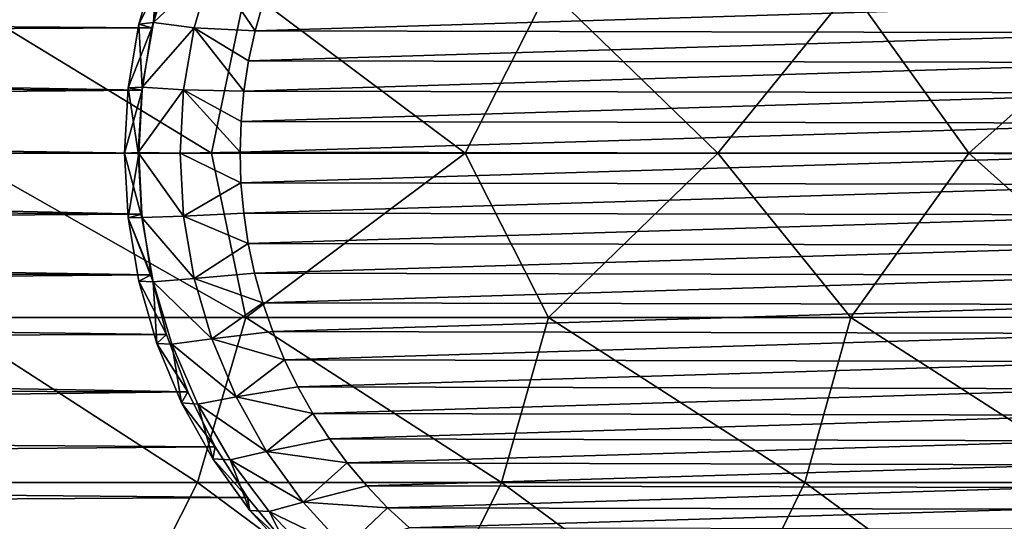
# Model space of a CAD drawing. Header units: metres. Extents: x -24 to 127, y -24 to 24.
# Tile 141 of 151: x 95 to 117, y -8 to 3. Entities that reach past the tile are written whole.
import ezdxf

# ---------------------------------------------------------------- set-up
doc = ezdxf.new("R2010")
doc.units = ezdxf.units.M
doc.layers.add('solid_12_381_051_XXX', color=7, linetype='CONTINUOUS')

msp = doc.modelspace()

# ---------------------------------------------------------------- linework, layer by layer
at = {"layer": 'solid_12_381_051_XXX'}
for points in [[(97.78775, 2.87211, 97.75338), (97.466545, 2.83834, 97.666801), (97.867165, 4.214441, 97.774788)], [(98.102058, 4.094952, 96.729218), (97.867165, 4.214441, 97.774788), (97.466545, 2.83834, 97.666801)], [(98.203293, 4.246872, 97.865379), (97.78775, 2.87211, 97.75338), (97.867165, 4.214441, 97.774788)], [(99.071541, 4.093506, 94.40255), (97.78775, 2.87211, 97.75338), (98.203293, 4.246872, 97.865379)], [(97.747482, 2.75414, 96.541496), (37.147911, 3.200488, 96.595108), (98.102058, 4.094952, 96.729218)], [(97.747482, 2.75414, 96.541496), (98.102058, 4.094952, 96.729218), (97.466545, 2.83834, 97.666801)], [(99.071541, 4.093506, 94.40255), (98.684814, 2.760337, 94.298927), (97.78775, 2.87211, 97.75338)], [(100.023933, 2.687761, 93.949448), (98.684814, 2.760337, 94.298927), (99.071541, 4.093506, 94.40255)], [(100.023933, 2.687761, 93.949448), (99.071541, 4.093506, 94.40255), (100.207672, 3.337034, 93.99868)], [(93.126907, 3.619489, 116.18248), (93.43718, -0.000001, 116.211121), (99.06311, -0.000002, 116.099052)], [(93.126907, 3.619489, 116.18248), (99.06311, -0.000002, 116.099052), (99.818939, 3.619365, 116.054489)], [(99.818939, 3.619365, 116.054489), (99.06311, -0.000002, 116.099052), (104.656746, -0.000003, 115.974632)], [(99.818939, 3.619365, 116.054489), (104.656746, -0.000003, 115.974632), (106.492279, 3.619224, 115.906662)], [(106.492279, 3.619224, 115.906662), (104.656746, -0.000003, 115.974632), (110.220856, -0.000003, 115.832306)], [(106.492279, 3.619224, 115.906662), (110.220856, -0.000003, 115.832306), (113.149368, 3.619066, 115.729172)], [(113.149368, 3.619066, 115.729172), (110.220856, -0.000003, 115.832306), (115.753624, -0.000002, 115.668259)], [(113.149368, 3.619066, 115.729172), (115.753624, -0.000002, 115.668259), (119.787521, 3.618891, 115.520416)], [(119.787521, 3.618891, 115.520416), (115.753624, -0.000002, 115.668259), (121.252365, 0, 115.484322)], [(100.023933, 2.687761, 93.949448), (100.207672, 3.337034, 93.99868), (119.96032, 3.297042, 99.291382)], [(100.023933, 2.687761, 93.949448), (119.96032, 3.297042, 99.291382), (120.141022, 2.64894, 99.339806)], [(97.747482, 2.75414, 96.541496), (37.293068, 2.465663, 96.511459), (37.147911, 3.200488, 96.595108)], [(97.534286, 1.451505, 97.685059), (97.226372, 1.435758, 97.602074), (97.466545, 2.83834, 97.666801)], [(97.747482, 2.75414, 96.541496), (97.466545, 2.83834, 97.666801), (97.226372, 1.435758, 97.602074)], [(97.78775, 2.87211, 97.75338), (97.534286, 1.451505, 97.685059), (97.466545, 2.83834, 97.666801)], [(98.684814, 2.760337, 94.298927), (97.534286, 1.451505, 97.685059), (97.78775, 2.87211, 97.75338)], [(97.534081, 1.384655, 96.429512), (37.293068, 2.465663, 96.511459), (97.747482, 2.75414, 96.541496)], [(97.534081, 1.384655, 96.429512), (97.747482, 2.75414, 96.541496), (97.226372, 1.435758, 97.602074)], [(98.684814, 2.760337, 94.298927), (98.450653, 1.38962, 94.236183), (97.534286, 1.451505, 97.685059)], [(99.778534, 1.364531, 93.88369), (98.450653, 1.38962, 94.236183), (98.684814, 2.760337, 94.298927)], [(99.881355, 2.03229, 93.91124), (98.684814, 2.760337, 94.298927), (100.023933, 2.687761, 93.949448)], [(99.778534, 1.364531, 93.88369), (98.684814, 2.760337, 94.298927), (99.881355, 2.03229, 93.91124)], [(99.881355, 2.03229, 93.91124), (100.023933, 2.687761, 93.949448), (120.141022, 2.64894, 99.339806)], [(99.881355, 2.03229, 93.91124), (120.141022, 2.64894, 99.339806), (120.280907, 1.994265, 99.377289)], [(97.534081, 1.384655, 96.429512), (37.39967, 1.722445, 96.449654), (37.293068, 2.465663, 96.511459)], [(99.778534, 1.364531, 93.88369), (99.881355, 2.03229, 93.91124), (120.280907, 1.994265, 99.377289)], [(99.778534, 1.364531, 93.88369), (120.280907, 1.994265, 99.377289), (120.381325, 1.327217, 99.40419)], [(97.534081, 1.384655, 96.429512), (37.474953, 0.863535, 96.405891), (37.39967, 1.722445, 96.449654)], [(97.534081, 1.384655, 96.429512), (97.463043, 0, 96.391296), (37.474953, 0.863535, 96.405891)], [(97.44915, 0.01473, 97.662117), (97.144531, 0, 97.580009), (97.226372, 1.435758, 97.602074)], [(97.534081, 1.384655, 96.429512), (97.226372, 1.435758, 97.602074), (97.144531, 0, 97.580009)], [(97.534081, 1.384655, 96.429512), (97.144531, 0, 97.580009), (97.463043, 0, 96.391296)], [(97.534286, 1.451505, 97.685059), (97.44915, 0.01473, 97.662117), (97.226372, 1.435758, 97.602074)], [(98.450653, 1.38962, 94.236183), (97.44915, 0.01473, 97.662117), (97.534286, 1.451505, 97.685059)], [(98.450653, 1.38962, 94.236183), (98.372246, 0, 94.215172), (97.44915, 0.01473, 97.662117)], [(99.693993, 0.018279, 93.861038), (98.372246, 0, 94.215172), (98.450653, 1.38962, 94.236183)], [(99.715836, 0.690585, 93.86689), (98.450653, 1.38962, 94.236183), (99.778534, 1.364531, 93.88369)], [(99.693993, 0.018279, 93.861038), (98.450653, 1.38962, 94.236183), (99.715836, 0.690585, 93.86689)], [(99.715836, 0.690585, 93.86689), (99.778534, 1.364531, 93.88369), (120.381325, 1.327217, 99.40419)], [(99.715836, 0.690585, 93.86689), (120.381325, 1.327217, 99.40419), (120.44175, 0.653813, 99.420387)], [(97.463043, 0, 96.391296), (37.499977, -0.000001, 96.391296), (37.474953, 0.863535, 96.405891)], [(99.693993, 0.018279, 93.861038), (99.715836, 0.690585, 93.86689), (120.44175, 0.653813, 99.420387)], [(99.693993, 0.018279, 93.861038), (120.44175, 0.653813, 99.420387), (120.461304, -0.018279, 99.425621)], [(97.44915, 0.01473, 97.662117), (97.530708, -1.421311, 97.684097), (97.144531, 0, 97.580009)], [(97.225746, -1.429308, 97.601898), (97.463043, 0, 96.391296), (97.144531, 0, 97.580009)], [(97.530708, -1.421311, 97.684097), (97.225746, -1.429308, 97.601898), (97.144531, 0, 97.580009)], [(98.450653, -1.38962, 94.236183), (97.530708, -1.421311, 97.684097), (97.44915, 0.01473, 97.662117)], [(98.372246, 0, 94.215172), (98.450653, -1.38962, 94.236183), (97.44915, 0.01473, 97.662117)], [(99.713539, -0.653813, 93.866272), (98.372246, 0, 94.215172), (99.693993, 0.018279, 93.861038)], [(99.713539, -0.653813, 93.866272), (99.693993, 0.018279, 93.861038), (120.461304, -0.018279, 99.425621)], [(119.787659, -3.618892, 115.520416), (121.252365, 0, 115.484322), (115.753624, -0.000002, 115.668259)], [(97.530144, -1.34535, 96.427193), (37.474953, -0.863557, 96.405891), (37.499977, -0.000001, 96.391296)], [(97.530144, -1.34535, 96.427193), (37.499977, -0.000001, 96.391296), (97.463043, 0, 96.391296)], [(93.127434, -3.61949, 116.182472), (99.819366, -3.619366, 116.054474), (93.43718, -0.000001, 116.211121)], [(99.819366, -3.619366, 116.054474), (99.06311, -0.000002, 116.099052), (93.43718, -0.000001, 116.211121)], [(97.225746, -1.429308, 97.601898), (97.530144, -1.34535, 96.427193), (97.463043, 0, 96.391296)], [(99.713539, -0.653813, 93.866272), (98.450653, -1.38962, 94.236183), (98.372246, 0, 94.215172)], [(99.819366, -3.619366, 116.054474), (104.656746, -0.000003, 115.974632), (99.06311, -0.000002, 116.099052)], [(99.713539, -0.653813, 93.866272), (120.461304, -0.018279, 99.425621), (120.439453, -0.690585, 99.419769)], [(99.819366, -3.619366, 116.054474), (106.492607, -3.619225, 115.906654), (104.656746, -0.000003, 115.974632)], [(106.492607, -3.619225, 115.906654), (110.220856, -0.000003, 115.832306), (104.656746, -0.000003, 115.974632)], [(106.492607, -3.619225, 115.906654), (113.149605, -3.619067, 115.729164), (110.220856, -0.000003, 115.832306)], [(113.149605, -3.619067, 115.729164), (115.753624, -0.000002, 115.668259), (110.220856, -0.000003, 115.832306)], [(113.149605, -3.619067, 115.729164), (119.787659, -3.618892, 115.520416), (115.753624, -0.000002, 115.668259)], [(97.530144, -1.34535, 96.427193), (37.399601, -1.722442, 96.449654), (37.474953, -0.863557, 96.405891)], [(99.773964, -1.327217, 93.882469), (98.450653, -1.38962, 94.236183), (99.713539, -0.653813, 93.866272)], [(99.773964, -1.327217, 93.882469), (99.713539, -0.653813, 93.866272), (120.439453, -0.690585, 99.419769)], [(99.773964, -1.327217, 93.882469), (120.439453, -0.690585, 99.419769), (120.376762, -1.364531, 99.402969)], [(97.530144, -1.34535, 96.427193), (97.732628, -2.682199, 96.533661), (37.399601, -1.722442, 96.449654)], [(97.225746, -1.429308, 97.601898), (97.732628, -2.682199, 96.533661), (97.530144, -1.34535, 96.427193)], [(97.530708, -1.421311, 97.684097), (97.779938, -2.839428, 97.751274), (97.225746, -1.429308, 97.601898)], [(97.225746, -1.429308, 97.601898), (97.463448, -2.824999, 97.66597), (97.732628, -2.682199, 96.533661)], [(97.779938, -2.839428, 97.751274), (97.463448, -2.824999, 97.66597), (97.225746, -1.429308, 97.601898)], [(98.450653, -1.38962, 94.236183), (98.684814, -2.760337, 94.298927), (97.530708, -1.421311, 97.684097)], [(98.684814, -2.760337, 94.298927), (97.779938, -2.839428, 97.751274), (97.530708, -1.421311, 97.684097)], [(99.874382, -1.994265, 93.909378), (98.450653, -1.38962, 94.236183), (99.773964, -1.327217, 93.882469)], [(99.874382, -1.994265, 93.909378), (98.684814, -2.760337, 94.298927), (98.450653, -1.38962, 94.236183)], [(99.874382, -1.994265, 93.909378), (99.773964, -1.327217, 93.882469), (120.376762, -1.364531, 99.402969)], [(99.874382, -1.994265, 93.909378), (120.376762, -1.364531, 99.402969), (120.273933, -2.03229, 99.37542)], [(97.732628, -2.682199, 96.533661), (37.292889, -2.465645, 96.511459), (37.399601, -1.722442, 96.449654)], [(100.014267, -2.64894, 93.946854), (98.684814, -2.760337, 94.298927), (99.874382, -1.994265, 93.909378)], [(100.014267, -2.64894, 93.946854), (99.874382, -1.994265, 93.909378), (120.273933, -2.03229, 99.37542)], [(100.014267, -2.64894, 93.946854), (120.273933, -2.03229, 99.37542), (120.131355, -2.687761, 99.337212)], [(97.732628, -2.682199, 96.533661), (37.147846, -3.20048, 96.595108), (37.292889, -2.465645, 96.511459)], [(97.732628, -2.682199, 96.533661), (98.070137, -3.994108, 96.712074), (37.147846, -3.20048, 96.595108)], [(97.463448, -2.824999, 97.66597), (98.070137, -3.994108, 96.712074), (97.732628, -2.682199, 96.533661)], [(98.684814, -2.760337, 94.298927), (99.071541, -4.093506, 94.40255), (97.779938, -2.839428, 97.751274)], [(100.194969, -3.297042, 93.995277), (98.684814, -2.760337, 94.298927), (100.014267, -2.64894, 93.946854)], [(100.194969, -3.297042, 93.995277), (99.071541, -4.093506, 94.40255), (98.684814, -2.760337, 94.298927)], [(100.194969, -3.297042, 93.995277), (100.014267, -2.64894, 93.946854), (120.131355, -2.687761, 99.337212)], [(100.194969, -3.297042, 93.995277), (120.131355, -2.687761, 99.337212), (119.947617, -3.337034, 99.287979)], [(97.463448, -2.824999, 97.66597), (97.859642, -4.193384, 97.772758), (98.070137, -3.994108, 96.712074)], [(97.779938, -2.839428, 97.751274), (97.859642, -4.193384, 97.772758), (97.463448, -2.824999, 97.66597)], [(97.779938, -2.839428, 97.751274), (98.190224, -4.211405, 97.861862), (97.859642, -4.193384, 97.772758)], [(99.071541, -4.093506, 94.40255), (98.190224, -4.211405, 97.861862), (97.779938, -2.839428, 97.751274)], [(98.070137, -3.994108, 96.712074), (36.897583, -4.157905, 96.738716), (37.147846, -3.20048, 96.595108)], [(100.414757, -3.934113, 94.054169), (99.071541, -4.093506, 94.40255), (100.194969, -3.297042, 93.995277)], [(100.414757, -3.934113, 94.054169), (100.194969, -3.297042, 93.995277), (119.947617, -3.337034, 99.287979)], [(100.414757, -3.934113, 94.054169), (119.947617, -3.337034, 99.287979), (119.724655, -3.975258, 99.228241)], [(92.042229, -7.255208, 116.100571), (98.756317, -7.254966, 115.991013), (93.127434, -3.61949, 116.182472)], [(98.756317, -7.254966, 115.991013), (99.819366, -3.619366, 116.054474), (93.127434, -3.61949, 116.182472)], [(98.756317, -7.254966, 115.991013), (105.453041, -7.254689, 115.861694), (99.819366, -3.619366, 116.054474)], [(105.453041, -7.254689, 115.861694), (106.492607, -3.619225, 115.906654), (99.819366, -3.619366, 116.054474)], [(105.453041, -7.254689, 115.861694), (112.136345, -7.254376, 115.701736), (106.492607, -3.619225, 115.906654)], [(112.136345, -7.254376, 115.701736), (113.149605, -3.619067, 115.729164), (106.492607, -3.619225, 115.906654)], [(112.136345, -7.254376, 115.701736), (118.806503, -7.254028, 115.509605), (113.149605, -3.619067, 115.729164)], [(118.806503, -7.254028, 115.509605), (119.787659, -3.618892, 115.520416), (113.149605, -3.619067, 115.729164)], [(98.070137, -3.994108, 96.712074), (98.54203, -5.263302, 96.955902), (36.897583, -4.157905, 96.738716)], [(97.859642, -4.193384, 97.772758), (98.54203, -5.263302, 96.955902), (98.070137, -3.994108, 96.712074)], [(99.071541, -4.093506, 94.40255), (99.605568, -5.370993, 94.545639), (98.190224, -4.211405, 97.861862)], [(100.671196, -4.552776, 94.122879), (99.071541, -4.093506, 94.40255), (100.414757, -3.934113, 94.054169)], [(100.671196, -4.552776, 94.122879), (99.605568, -5.370993, 94.545639), (99.071541, -4.093506, 94.40255)], [(100.671196, -4.552776, 94.122879), (100.414757, -3.934113, 94.054169), (119.724655, -3.975258, 99.228241)], [(100.671196, -4.552776, 94.122879), (119.724655, -3.975258, 99.228241), (119.465118, -4.594515, 99.158699)], [(98.54203, -5.263302, 96.955902), (36.576748, -5.110821, 96.922722), (36.897583, -4.157905, 96.738716)], [(97.859642, -4.193384, 97.772758), (98.403633, -5.499077, 97.91938), (98.54203, -5.263302, 96.955902)], [(98.190224, -4.211405, 97.861862), (98.403633, -5.499077, 97.91938), (97.859642, -4.193384, 97.772758)], [(98.190224, -4.211405, 97.861862), (98.759819, -5.528584, 98.015381), (98.403633, -5.499077, 97.91938)], [(99.605568, -5.370993, 94.545639), (98.759819, -5.528584, 98.015381), (98.190224, -4.211405, 97.861862)], [(100.964638, -5.152015, 94.201508), (99.605568, -5.370993, 94.545639), (100.671196, -4.552776, 94.122879)], [(100.964638, -5.152015, 94.201508), (100.671196, -4.552776, 94.122879), (119.465118, -4.594515, 99.158699)], [(100.964638, -5.152015, 94.201508), (119.465118, -4.594515, 99.158699), (119.16861, -5.193593, 99.079247)], [(98.54203, -5.263302, 96.955902), (36.185432, -6.052797, 97.147064), (36.576748, -5.110821, 96.922722)], [(101.296219, -5.735387, 94.290352), (99.605568, -5.370993, 94.545639), (100.964638, -5.152015, 94.201508)], [(101.296219, -5.735387, 94.290352), (100.964638, -5.152015, 94.201508), (119.16861, -5.193593, 99.079247)], [(101.296219, -5.735387, 94.290352), (119.16861, -5.193593, 99.079247), (118.833862, -5.776312, 98.989548)], [(98.54203, -5.263302, 96.955902), (99.145149, -6.474632, 97.264847), (36.185432, -6.052797, 97.147064)], [(98.403633, -5.499077, 97.91938), (99.145149, -6.474632, 97.264847), (98.54203, -5.263302, 96.955902)], [(99.605568, -5.370993, 94.545639), (100.279633, -6.575418, 94.726257), (98.759819, -5.528584, 98.015381)], [(101.296219, -5.735387, 94.290352), (100.279633, -6.575418, 94.726257), (99.605568, -5.370993, 94.545639)], [(98.403633, -5.499077, 97.91938), (99.093697, -6.735731, 98.10537), (99.145149, -6.474632, 97.264847)], [(98.759819, -5.528584, 98.015381), (99.093697, -6.735731, 98.10537), (98.403633, -5.499077, 97.91938)], [(98.759819, -5.528584, 98.015381), (99.47612, -6.760076, 98.20845), (99.093697, -6.735731, 98.10537)], [(100.279633, -6.575418, 94.726257), (99.47612, -6.760076, 98.20845), (98.759819, -5.528584, 98.015381)], [(101.661636, -6.295973, 94.388268), (100.279633, -6.575418, 94.726257), (101.296219, -5.735387, 94.290352)], [(101.661636, -6.295973, 94.388268), (101.296219, -5.735387, 94.290352), (118.833862, -5.776312, 98.989548)], [(101.661636, -6.295973, 94.388268), (118.833862, -5.776312, 98.989548), (118.465683, -6.335612, 98.8909)], [(99.145149, -6.474632, 97.264847), (35.712543, -7.005582, 97.420578), (36.185432, -6.052797, 97.147064)], [(99.145149, -6.474632, 97.264847), (99.860962, -7.585667, 97.608543), (35.712543, -7.005582, 97.420578)], [(99.093697, -6.735731, 98.10537), (99.860962, -7.585667, 97.608543), (99.145149, -6.474632, 97.264847)], [(102.056915, -6.827257, 94.494179), (100.279633, -6.575418, 94.726257), (101.661636, -6.295973, 94.388268)], [(102.056915, -6.827257, 94.494179), (101.661636, -6.295973, 94.388268), (118.465683, -6.335612, 98.8909)], [(102.056915, -6.827257, 94.494179), (118.465683, -6.335612, 98.8909), (118.06852, -6.86481, 98.784477)], [(100.279633, -6.575418, 94.726257), (101.084579, -7.690401, 94.94194), (99.47612, -6.760076, 98.20845)], [(102.056915, -6.827257, 94.494179), (101.084579, -7.690401, 94.94194), (100.279633, -6.575418, 94.726257)], [(99.093697, -6.735731, 98.10537), (99.90892, -7.870858, 98.325096), (99.860962, -7.585667, 97.608543)], [(99.47612, -6.760076, 98.20845), (99.90892, -7.870858, 98.325096), (99.093697, -6.735731, 98.10537)], [(99.47612, -6.760076, 98.20845), (100.332146, -7.897173, 98.439171), (99.90892, -7.870858, 98.325096)], [(101.084579, -7.690401, 94.94194), (100.332146, -7.897173, 98.439171), (99.47612, -6.760076, 98.20845)], [(102.48484, -7.332812, 94.608841), (101.084579, -7.690401, 94.94194), (102.056915, -6.827257, 94.494179)], [(102.48484, -7.332812, 94.608841), (102.056915, -6.827257, 94.494179), (118.06852, -6.86481, 98.784477)], [(102.48484, -7.332812, 94.608841), (118.06852, -6.86481, 98.784477), (117.639465, -7.367257, 98.66951)], [(99.860962, -7.585667, 97.608543), (35.159813, -7.964255, 97.739021), (35.712543, -7.005582, 97.420578)], [(90.175476, -10.887877, 115.96785), (96.918549, -10.887528, 115.884979), (92.042229, -7.255208, 116.100571)], [(96.918549, -10.887528, 115.884979), (98.756317, -7.254966, 115.991013), (92.042229, -7.255208, 116.100571)], [(96.918549, -10.887528, 115.884979), (103.649323, -10.887125, 115.785233), (98.756317, -7.254966, 115.991013)], [(103.649323, -10.887125, 115.785233), (105.453041, -7.254689, 115.861694), (98.756317, -7.254966, 115.991013)], [(102.943924, -7.811424, 94.731857), (101.084579, -7.690401, 94.94194), (102.48484, -7.332812, 94.608841)], [(102.943924, -7.811424, 94.731857), (102.48484, -7.332812, 94.608841), (117.639465, -7.367257, 98.66951)], [(102.943924, -7.811424, 94.731857), (117.639465, -7.367257, 98.66951), (117.179932, -7.842097, 98.546379)], [(103.649323, -10.887125, 115.785233), (110.371796, -10.886666, 115.65506), (105.453041, -7.254689, 115.861694)], [(110.371796, -10.886666, 115.65506), (112.136345, -7.254376, 115.701736), (105.453041, -7.254689, 115.861694)], [(110.371796, -10.886666, 115.65506), (117.087029, -10.886154, 115.489494), (112.136345, -7.254376, 115.701736)], [(117.087029, -10.886154, 115.489494), (118.806503, -7.254028, 115.509605), (112.136345, -7.254376, 115.701736)], [(99.860962, -7.585667, 97.608543), (100.676331, -8.588419, 97.979767), (35.159813, -7.964255, 97.739021)], [(99.90892, -7.870858, 98.325096), (100.676331, -8.588419, 97.979767), (99.860962, -7.585667, 97.608543)], [(101.084579, -7.690401, 94.94194), (102.009438, -8.700772, 95.189758), (100.332146, -7.897173, 98.439171)], [(102.943924, -7.811424, 94.731857), (102.009438, -8.700772, 95.189758), (101.084579, -7.690401, 94.94194)], [(100.676331, -8.588419, 97.979767), (34.789539, -8.54209, 97.959412), (35.159813, -7.964255, 97.739021)], [(99.90892, -7.870858, 98.325096), (100.846581, -8.901616, 98.577827), (100.676331, -8.588419, 97.979767)], [(100.332146, -7.897173, 98.439171), (100.846581, -8.901616, 98.577827), (99.90892, -7.870858, 98.325096)], [(100.332146, -7.897173, 98.439171), (101.310066, -8.914463, 98.702751), (100.846581, -8.901616, 98.577827)], [(102.009438, -8.700772, 95.189758), (101.310066, -8.914463, 98.702751), (100.332146, -7.897173, 98.439171)], [(103.430122, -8.258468, 94.862129), (102.009438, -8.700772, 95.189758), (102.943924, -7.811424, 94.731857)], [(103.430122, -8.258468, 94.862129), (102.943924, -7.811424, 94.731857), (117.179932, -7.842097, 98.546379)], [(103.430122, -8.258468, 94.862129), (117.179932, -7.842097, 98.546379), (116.694, -8.285206, 98.416176)]]:
    msp.add_3dface(points, dxfattribs=at)

doc.saveas('drawing.dxf')
